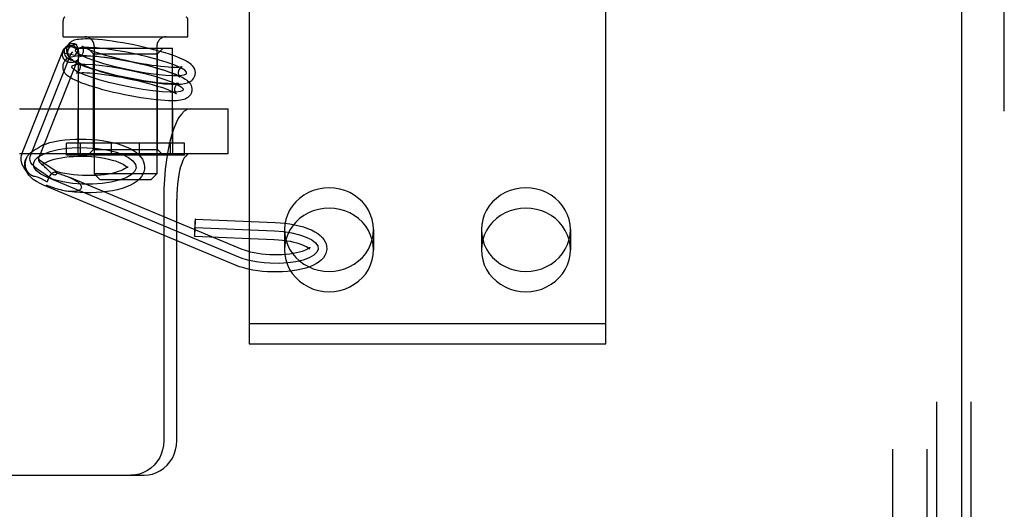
# Model space of a CAD drawing. Header units: inches. Extents: x 0 to 189, y 0 to 122.
# Tile 13 of 30: x 61.862 to 63.588, y 62.868 to 63.727. Entities that reach past the tile are written whole.
import ezdxf

# ---------------------------------------------------------------- set-up
doc = ezdxf.new("R2010")
doc.units = ezdxf.units.IN
doc.header["$LTSCALE"] = 10.388889
doc.header["$MEASUREMENT"] = 0
doc.linetypes.add('HIDDEN', pattern=[0.2, 0.1, -0.1])
doc.layers.add('DEFAULT_2', color=8, linetype='HIDDEN')
doc.layers.add('RIGHT_OR_MAIN_DOOR_ASSEMBLY', color=7, linetype='CONTINUOUS')

msp = doc.modelspace()

# ---------------------------------------------------------------- linework, layer by layer
at = {"layer": 'DEFAULT_2', "color": 8, "linetype": 'HIDDEN'}
for p, q in [((63.4699, 62.0176), (63.4699, 65.0856)), ((63.5299, 62.0176), (63.5299, 65.0856)), ((63.3919, 65.0516), (63.3919, 62.0516)), ((63.4519, 65.0516), (63.4519, 62.0516)), ((62.2644, 64.0982), (62.2644, 63.1585)), ((62.8894, 63.1585), (62.8894, 64.0982)), ((61.9382, 63.6966), (61.9382, 63.7246)), ((62.1572, 63.6966), (62.1572, 63.7246)), ((61.9382, 63.6966), (62.1572, 63.6966)), ((61.9409, 63.6762), (61.9446, 63.6802)), ((61.9927, 63.6801), (61.9927, 63.4566)), ((62.1027, 63.6801), (62.1027, 63.4566)), ((61.8668, 63.4924), (61.9379, 63.6715)), ((61.8807, 63.4869), (61.9518, 63.666)), ((61.9372, 63.6692), (61.9597, 63.6642)), ((61.9518, 63.666), (61.9556, 63.67)), ((61.9652, 63.5101), (61.9652, 63.6766)), ((61.9652, 63.6766), (62.1302, 63.6766)), ((61.9917, 63.6666), (61.9817, 63.6766)), ((61.9917, 63.4991), (61.9917, 63.6666)), ((61.9917, 63.6666), (62.1037, 63.6666)), ((62.1037, 63.6666), (62.1137, 63.6766)), ((62.1037, 63.4991), (62.1037, 63.6666)), ((62.1302, 63.5101), (62.1302, 63.6766)), ((61.8967, 63.4865), (61.9643, 63.6569)), ((61.862, 63.5701), (62.2278, 63.5701)), ((61.9647, 63.4921), (61.9647, 63.5701)), ((62.1307, 63.4921), (62.1307, 63.5701)), ((62.2278, 63.4921), (62.2278, 63.5701)), ((61.9445, 63.4891), (61.9445, 63.5101)), ((62.151, 63.5101), (61.9445, 63.5101)), ((61.9688, 63.4891), (61.9688, 63.5101)), ((62.0234, 63.4891), (62.0234, 63.5101)), ((62.072, 63.4891), (62.072, 63.5101)), ((62.1267, 63.4891), (62.1267, 63.5101)), ((62.151, 63.4891), (62.151, 63.5101)), ((61.862, 63.4921), (62.2278, 63.4921)), ((61.8899, 63.4988), (61.888, 63.4976)), ((61.8926, 63.5004), (61.8899, 63.4988)), ((61.8944, 63.5015), (61.8926, 63.5004)), ((61.8962, 63.5026), (61.8944, 63.5015)), ((61.8969, 63.487), (61.8989, 63.4921)), ((61.9027, 63.5016), (61.9032, 63.5031)), ((62.151, 63.4891), (61.9445, 63.4891)), ((61.9917, 63.4991), (61.9817, 63.4891)), ((61.9917, 63.4991), (62.1037, 63.4991)), ((62.1037, 63.4991), (62.1137, 63.4891)), ((61.8952, 63.4831), (61.8949, 63.4822)), ((61.8952, 63.4831), (61.8959, 63.4847)), ((61.8959, 63.4847), (61.8967, 63.4865)), ((61.9263, 63.4604), (61.9008, 63.4776)), ((61.9012, 63.4721), (61.901, 63.4714)), ((61.9012, 63.4725), (61.9012, 63.4721)), ((61.9022, 63.4721), (61.9037, 63.4708)), ((61.9216, 63.4454), (61.8924, 63.4652)), ((61.914, 63.4608), (61.9103, 63.4645)), ((61.9258, 63.4606), (61.9262, 63.4604)), ((62.1027, 63.4566), (61.9927, 63.4566)), ((62.0027, 63.4466), (61.9927, 63.4566)), ((62.0512, 63.4684), (62.0514, 63.4691)), ((62.0512, 63.468), (62.0512, 63.4684)), ((62.0812, 63.4672), (62.081, 63.4645)), ((62.0927, 63.4466), (62.1027, 63.4566)), ((61.8987, 63.4486), (61.9105, 63.4421)), ((62.2405, 63.2963), (61.9039, 63.4365)), ((62.2463, 63.3102), (61.9097, 63.4504)), ((62.2521, 63.324), (61.95, 63.4499)), ((62.0027, 63.4466), (62.0927, 63.4466)), ((62.1147, 63.4121), (62.1147, 62.9881)), ((62.1375, 62.9881), (62.1375, 63.4121)), ((62.17, 63.3771), (62.3098, 63.3712)), ((62.1693, 63.3621), (62.3091, 63.3562)), ((62.3264, 63.3585), (62.3264, 63.323)), ((62.4824, 63.3585), (62.4824, 63.323)), ((62.6714, 63.3585), (62.6714, 63.323)), ((62.8274, 63.3585), (62.8274, 63.323)), ((62.1687, 63.3471), (62.3085, 63.3412)), ((62.2644, 63.1941), (62.8894, 63.1941)), ((62.2644, 63.1585), (62.8894, 63.1585)), ((61.4949, 62.9281), (62.0801, 62.9281))]:
    msp.add_line(p, q, dxfattribs=at)
for points in [[(61.9379, 63.6715), (61.9384, 63.6728), (61.9395, 63.6743), (61.9408, 63.6758), (61.9423, 63.677), (61.944, 63.678), (61.9459, 63.6787), (61.9479, 63.6792), (61.95, 63.6794), (61.9521, 63.6793), (61.9542, 63.679), (61.9562, 63.6783), (61.9582, 63.6775), (61.9601, 63.6764), (61.9617, 63.6751), (61.9632, 63.6736), (61.9644, 63.6719), (61.9654, 63.6701)], [(61.956, 63.6551), (61.9537, 63.6552), (61.9515, 63.6557), (61.9494, 63.6565), (61.9475, 63.6576), (61.9457, 63.6589), (61.9441, 63.6606), (61.9428, 63.6624), (61.9418, 63.6644), (61.9411, 63.6665), (61.9407, 63.6687), (61.9407, 63.671), (61.941, 63.6732), (61.9416, 63.6753), (61.9425, 63.6773), (61.9437, 63.6792), (61.9446, 63.6802)], [(61.9653, 63.6722), (61.9641, 63.6742), (61.9626, 63.676), (61.9609, 63.6776), (61.959, 63.6789), (61.9569, 63.6799), (61.9546, 63.6805), (61.9523, 63.6808), (61.95, 63.6808), (61.9477, 63.6803), (61.9456, 63.6796), (61.9435, 63.6785), (61.9417, 63.6771), (61.9409, 63.6763)], [(62.072, 63.6801), (62.0624, 63.6822), (62.0528, 63.6841), (62.0432, 63.6858), (62.0338, 63.6874), (62.0245, 63.6889), (62.0156, 63.6901), (62.0071, 63.6911), (61.9993, 63.6918), (61.9925, 63.6924), (61.9865, 63.6927), (61.9813, 63.6928), (61.9767, 63.6928), (61.9727, 63.6927), (61.9691, 63.6925), (61.9659, 63.6921), (61.9631, 63.6917), (61.9604, 63.6911), (61.9579, 63.6904), (61.9556, 63.6894), (61.9533, 63.6883), (61.9511, 63.6868), (61.9491, 63.685), (61.9474, 63.6829), (61.946, 63.6806), (61.9449, 63.6779), (61.9445, 63.6764)], [(61.9446, 63.6802), (61.9452, 63.6808), (61.9469, 63.6822), (61.9488, 63.6833), (61.9509, 63.6842), (61.9531, 63.6847), (61.9553, 63.6848), (61.9575, 63.6847), (61.9597, 63.6842), (61.9618, 63.6834)], [(61.9469, 63.6719), (61.9474, 63.6737), (61.9482, 63.6755), (61.9492, 63.6772), (61.9505, 63.6787), (61.952, 63.6801), (61.9537, 63.6812), (61.9555, 63.6821), (61.9575, 63.6828), (61.9596, 63.6832), (61.9618, 63.6834)], [(62.0688, 63.6655), (62.0497, 63.6694), (62.0308, 63.6727), (62.013, 63.6753), (61.9966, 63.677), (61.9828, 63.6778), (61.9718, 63.6776), (61.9641, 63.6766), (61.9599, 63.6745), (61.9594, 63.6717), (61.9628, 63.6682), (61.9697, 63.6641), (61.9801, 63.6595), (61.9934, 63.6548), (62.009, 63.6499), (62.0265, 63.6452), (62.0455, 63.6408)], [(61.9625, 63.6812), (61.9622, 63.682), (61.962, 63.6827), (61.9618, 63.6834)], [(61.9653, 63.6722), (61.965, 63.6734), (61.9647, 63.6745), (61.9644, 63.6756), (61.9641, 63.6767), (61.9637, 63.6777), (61.9634, 63.6786), (61.9625, 63.6812)], [(61.9716, 63.6803), (61.9715, 63.6804), (61.9714, 63.6805), (61.9718, 63.6802), (61.9726, 63.6797), (61.9738, 63.6789), (61.9756, 63.6779), (61.9779, 63.6768), (61.9808, 63.6755), (61.9843, 63.674), (61.9886, 63.6723), (61.9938, 63.6705), (61.9997, 63.6684), (62.0066, 63.6663), (62.0143, 63.664), (62.0224, 63.6618), (62.0309, 63.6596), (62.0397, 63.6575), (62.0487, 63.6554)], [(61.9739, 63.6703), (61.974, 63.6712), (61.9741, 63.6737), (61.9738, 63.6759), (61.9732, 63.6778), (61.9725, 63.6791), (61.9719, 63.68), (61.9716, 63.6803)], [(62.1698, 63.6299), (62.17, 63.6311), (62.1701, 63.6341), (62.1697, 63.637), (62.1689, 63.6399), (62.1676, 63.6425), (62.1659, 63.6449), (62.1641, 63.647), (62.162, 63.6489), (62.1597, 63.6506), (62.1572, 63.6523), (62.1543, 63.654), (62.151, 63.6557), (62.1472, 63.6575), (62.1428, 63.6594), (62.1377, 63.6614), (62.1317, 63.6636), (62.1249, 63.666), (62.1171, 63.6684), (62.1087, 63.6709), (62.0999, 63.6734), (62.0908, 63.6757), (62.0815, 63.678), (62.072, 63.6801)], [(61.9491, 63.6518), (61.9472, 63.6523), (61.9454, 63.6531), (61.9437, 63.6541), (61.9422, 63.6553), (61.9408, 63.6567), (61.9396, 63.6582), (61.9386, 63.6599), (61.9378, 63.6617), (61.9373, 63.6635), (61.937, 63.6654), (61.937, 63.6673), (61.9372, 63.6692)], [(61.9409, 63.6763), (61.9401, 63.6754), (61.9388, 63.6735), (61.9379, 63.6714), (61.9372, 63.6692)], [(61.9372, 63.6692), (61.9377, 63.671), (61.9379, 63.6715)], [(61.9385, 63.6473), (61.9387, 63.648), (61.9396, 63.6507), (61.941, 63.6533), (61.9429, 63.6557), (61.9451, 63.6577), (61.9475, 63.6593), (61.95, 63.6606), (61.9526, 63.6615), (61.9554, 63.6623), (61.9583, 63.6628), (61.9616, 63.6633), (61.9652, 63.6636), (61.9693, 63.6637), (61.974, 63.6638), (61.9794, 63.6637), (61.9856, 63.6633), (61.9926, 63.6628), (62.0007, 63.662), (62.0094, 63.661), (62.0183, 63.6598), (62.0276, 63.6584), (62.0371, 63.6568), (62.0467, 63.655), (62.0564, 63.6531), (62.066, 63.6511)], [(61.9445, 63.6764), (61.9443, 63.6751), (61.9442, 63.6722), (61.9446, 63.6692), (61.9454, 63.6664), (61.9467, 63.6637), (61.9483, 63.6614), (61.9502, 63.6593), (61.9522, 63.6575)], [(61.9522, 63.6575), (61.9507, 63.6588), (61.9494, 63.6604), (61.9483, 63.6622), (61.9475, 63.664), (61.947, 63.6659), (61.9467, 63.6679), (61.9466, 63.6699), (61.9469, 63.6719)], [(61.9653, 63.6722), (61.9644, 63.6716), (61.9637, 63.671), (61.9629, 63.6703), (61.9623, 63.6695), (61.9617, 63.6687), (61.9611, 63.6679), (61.9607, 63.667), (61.9603, 63.6661), (61.96, 63.6652), (61.9597, 63.6642)], [(61.9597, 63.6642), (61.9606, 63.6658), (61.9619, 63.6673), (61.9635, 63.6688), (61.9654, 63.6701)], [(61.9652, 63.6618), (61.9652, 63.6611), (61.9651, 63.6604), (61.965, 63.6597), (61.9649, 63.659)], [(61.9653, 63.6675), (61.9653, 63.6648), (61.9653, 63.6641), (61.9653, 63.6633), (61.9653, 63.6626), (61.9652, 63.6618)], [(61.9654, 63.6701), (61.9654, 63.6695), (61.9654, 63.6688), (61.9653, 63.6682), (61.9653, 63.6675)], [(61.9682, 63.6621), (61.9678, 63.662), (61.9676, 63.662), (61.9678, 63.6621), (61.9684, 63.6624), (61.9693, 63.6629), (61.9703, 63.6638), (61.9714, 63.665), (61.9726, 63.6667), (61.9735, 63.6688), (61.9739, 63.6703)], [(62.0655, 63.6508), (62.0564, 63.6528), (62.0473, 63.6546), (62.0382, 63.6563), (62.0293, 63.6578), (62.0206, 63.6591), (62.0123, 63.6602), (62.0047, 63.6611), (61.9979, 63.6618), (61.9919, 63.6623), (61.9868, 63.6626), (61.9824, 63.6628), (61.9787, 63.6628), (61.9756, 63.6628), (61.9731, 63.6627), (61.971, 63.6625), (61.9695, 63.6623), (61.9684, 63.6622), (61.9682, 63.6621)], [(62.0455, 63.6408), (62.0646, 63.6368), (62.0835, 63.6335), (62.1013, 63.631), (62.1177, 63.6292), (62.1315, 63.6285), (62.1425, 63.6286), (62.1502, 63.6297), (62.1544, 63.6317), (62.1548, 63.6345), (62.1515, 63.638), (62.1446, 63.6421), (62.1342, 63.6467), (62.1209, 63.6515), (62.1053, 63.6563), (62.0878, 63.661), (62.0688, 63.6655)], [(62.0363, 63.597), (62.0268, 63.5992), (62.0174, 63.6015), (62.0082, 63.6038), (61.9995, 63.6063), (61.9912, 63.6087), (61.9836, 63.6111), (61.9771, 63.6133), (61.9714, 63.6154), (61.9665, 63.6174), (61.9622, 63.6192), (61.9585, 63.6209), (61.9552, 63.6225), (61.9524, 63.6241), (61.9499, 63.6256), (61.9477, 63.6272), (61.9457, 63.6288), (61.9438, 63.6306), (61.9422, 63.6325), (61.9407, 63.6346), (61.9395, 63.637), (61.9387, 63.6395), (61.9382, 63.6423), (61.9382, 63.6451), (61.9385, 63.6473)], [(61.9611, 63.6543), (61.9598, 63.6534), (61.9585, 63.6527), (61.957, 63.6521), (61.9555, 63.6517), (61.9539, 63.6515), (61.9523, 63.6514), (61.9507, 63.6515), (61.9491, 63.6518)], [(61.956, 63.6551), (61.954, 63.6561), (61.9522, 63.6575)], [(62.0395, 63.6117), (62.0208, 63.6161), (62.0033, 63.6208), (61.9876, 63.6256), (61.9741, 63.6304), (61.9638, 63.635), (61.9569, 63.6391), (61.9535, 63.6426), (61.9539, 63.6455), (61.958, 63.6475), (61.9656, 63.6486), (61.9765, 63.6487), (61.9906, 63.6479), (62.0067, 63.6462), (62.0245, 63.6437), (62.0433, 63.6404), (62.0628, 63.6364)], [(61.956, 63.6551), (61.9562, 63.6547), (61.9565, 63.6544), (61.9568, 63.6541), (61.957, 63.654)], [(61.957, 63.654), (61.9572, 63.6539), (61.9576, 63.6537), (61.958, 63.6536), (61.9585, 63.6535), (61.959, 63.6535), (61.9595, 63.6536), (61.96, 63.6537), (61.9606, 63.654), (61.9611, 63.6543)], [(61.957, 63.654), (61.9599, 63.6523), (61.9632, 63.6506), (61.967, 63.6488), (61.9714, 63.6468), (61.9766, 63.6448), (61.9825, 63.6426), (61.9894, 63.6403), (61.9972, 63.6378), (62.0056, 63.6353), (62.0144, 63.6329), (62.0235, 63.6305), (62.0328, 63.6283), (62.0423, 63.6261)], [(61.9643, 63.6569), (61.9642, 63.6565), (61.9639, 63.6559), (61.9635, 63.6554), (61.9631, 63.655), (61.9627, 63.6547), (61.9622, 63.6545), (61.9617, 63.6543), (61.9611, 63.6543)], [(61.9649, 63.659), (61.9647, 63.6581), (61.9645, 63.6573), (61.9643, 63.6569)], [(62.0427, 63.6263), (62.0337, 63.6284), (62.0248, 63.6305), (62.0162, 63.6328), (62.0081, 63.635), (62.0007, 63.6372), (61.994, 63.6393), (61.9883, 63.6412), (61.9834, 63.643), (61.9792, 63.6446), (61.9757, 63.646), (61.9728, 63.6473), (61.9704, 63.6484), (61.9686, 63.6494), (61.9672, 63.6502), (61.9662, 63.6508), (61.9656, 63.6512), (61.9654, 63.6514), (61.9654, 63.6514)], [(61.9654, 63.6514), (61.9655, 63.6513), (61.9659, 63.6508), (61.9665, 63.65), (61.9671, 63.6489), (61.9677, 63.6473), (61.9681, 63.6454), (61.9681, 63.6432), (61.9679, 63.6412)], [(62.0487, 63.6554), (62.0579, 63.6535), (62.067, 63.6516), (62.0761, 63.65), (62.085, 63.6485), (62.0937, 63.6471), (62.102, 63.646), (62.1096, 63.6451), (62.1164, 63.6444), (62.1223, 63.6439), (62.1275, 63.6436), (62.1318, 63.6435), (62.1356, 63.6434), (62.1387, 63.6434), (62.1412, 63.6436), (62.1433, 63.6437), (62.1448, 63.6439), (62.1459, 63.6441), (62.1461, 63.6441)], [(62.1427, 63.626), (62.1428, 63.6259), (62.1428, 63.6258), (62.1425, 63.6261), (62.1417, 63.6266), (62.1405, 63.6273), (62.1387, 63.6283), (62.1364, 63.6295), (62.1335, 63.6308), (62.1299, 63.6323), (62.1256, 63.6339), (62.1205, 63.6358), (62.1146, 63.6378), (62.1076, 63.64), (62.1, 63.6422), (62.0919, 63.6445), (62.0834, 63.6467), (62.0746, 63.6488), (62.0655, 63.6508)], [(62.066, 63.6511), (62.0755, 63.6489), (62.0849, 63.6466), (62.094, 63.6443), (62.1028, 63.6418), (62.1111, 63.6394), (62.1187, 63.637), (62.1252, 63.6348), (62.1309, 63.6327), (62.1358, 63.6308), (62.1401, 63.6289), (62.1438, 63.6272), (62.147, 63.6256), (62.1499, 63.624), (62.1524, 63.6225), (62.1546, 63.6209), (62.1566, 63.6193), (62.1584, 63.6175), (62.1601, 63.6156), (62.1615, 63.6135), (62.1627, 63.6111), (62.1636, 63.6086), (62.164, 63.6058), (62.1641, 63.603), (62.1638, 63.6008)], [(62.1461, 63.6441), (62.1465, 63.6442), (62.1467, 63.6443), (62.1465, 63.6442), (62.1459, 63.6439), (62.145, 63.6433), (62.144, 63.6425), (62.1428, 63.6412), (62.1417, 63.6395), (62.1408, 63.6375), (62.1404, 63.6359)], [(61.9618, 63.633), (61.9618, 63.633), (61.9616, 63.6329), (61.9619, 63.633), (61.9628, 63.6332), (61.9642, 63.6334), (61.9661, 63.6336), (61.9685, 63.6337), (61.9716, 63.6338), (61.9754, 63.6338), (61.9798, 63.6336), (61.9851, 63.6333), (61.9912, 63.6328), (61.9983, 63.6321), (62.0061, 63.6312), (62.0144, 63.6301), (62.0231, 63.6287), (62.0321, 63.6272), (62.0412, 63.6256), (62.0504, 63.6237), (62.0595, 63.6218)], [(61.9679, 63.6412), (61.9678, 63.6407), (61.9669, 63.6384), (61.9658, 63.6364), (61.9645, 63.6349), (61.9633, 63.6339), (61.9623, 63.6332), (61.9618, 63.633)], [(62.0628, 63.6364), (62.0814, 63.632), (62.099, 63.6273), (62.1147, 63.6225), (62.1282, 63.6177), (62.1384, 63.6132), (62.1454, 63.609), (62.1488, 63.6055), (62.1484, 63.6027), (62.1443, 63.6007), (62.1367, 63.5996), (62.1257, 63.5994), (62.1117, 63.6002), (62.0956, 63.6019), (62.0778, 63.6044), (62.059, 63.6077), (62.0395, 63.6117)], [(62.0423, 63.6261), (62.0519, 63.6241), (62.0615, 63.6222), (62.0711, 63.6204), (62.0805, 63.6188), (62.0898, 63.6174), (62.0987, 63.6162), (62.1072, 63.6152), (62.115, 63.6144), (62.1218, 63.6139), (62.1278, 63.6136), (62.133, 63.6134), (62.1376, 63.6134), (62.1416, 63.6135), (62.1452, 63.6138), (62.1483, 63.6141), (62.1512, 63.6146), (62.1539, 63.6151), (62.1563, 63.6159), (62.1587, 63.6168), (62.161, 63.618), (62.1632, 63.6195), (62.1651, 63.6212), (62.1669, 63.6233), (62.1683, 63.6257), (62.1694, 63.6283), (62.1698, 63.6299)], [(62.1404, 63.6151), (62.1405, 63.6152), (62.1407, 63.6152), (62.1403, 63.6151), (62.1395, 63.6149), (62.1381, 63.6147), (62.1362, 63.6146), (62.1337, 63.6144), (62.1307, 63.6143), (62.1269, 63.6144), (62.1224, 63.6145), (62.1172, 63.6148), (62.111, 63.6153), (62.104, 63.616), (62.0961, 63.6169), (62.0879, 63.618), (62.0792, 63.6194), (62.0702, 63.6209), (62.0611, 63.6226), (62.0519, 63.6244), (62.0427, 63.6263)], [(62.1404, 63.6359), (62.1402, 63.635), (62.1401, 63.6326), (62.1405, 63.6303), (62.1411, 63.6285), (62.1418, 63.6272), (62.1424, 63.6263), (62.1427, 63.626)], [(62.0595, 63.6218), (62.0686, 63.6197), (62.0775, 63.6176), (62.0861, 63.6153), (62.0942, 63.6131), (62.1016, 63.6109), (62.1083, 63.6088), (62.114, 63.6069), (62.1189, 63.6051), (62.1231, 63.6035), (62.1266, 63.6021), (62.1295, 63.6008), (62.1318, 63.5997), (62.1337, 63.5987), (62.1351, 63.5979), (62.1361, 63.5973), (62.1366, 63.5969), (62.1369, 63.5967), (62.1369, 63.5967)], [(62.1344, 63.6069), (62.1345, 63.6074), (62.1353, 63.6097), (62.1365, 63.6117), (62.1378, 63.6132), (62.139, 63.6143), (62.1399, 63.6149), (62.1404, 63.6151)], [(62.1638, 63.6008), (62.1636, 63.6001), (62.1627, 63.5974), (62.1613, 63.5948), (62.1594, 63.5924), (62.1572, 63.5904), (62.1548, 63.5888), (62.1523, 63.5875), (62.1497, 63.5866), (62.1469, 63.5858), (62.144, 63.5853), (62.1407, 63.5849), (62.1371, 63.5845), (62.133, 63.5844), (62.1283, 63.5843), (62.1229, 63.5845), (62.1167, 63.5848), (62.1096, 63.5853), (62.1016, 63.5861), (62.0929, 63.5871), (62.0839, 63.5883), (62.0747, 63.5897), (62.0652, 63.5913), (62.0556, 63.5931), (62.0459, 63.595), (62.0363, 63.597)], [(62.1369, 63.5967), (62.1367, 63.5968), (62.1364, 63.5973), (62.1358, 63.5981), (62.1352, 63.5992), (62.1346, 63.6008), (62.1342, 63.6027), (62.1341, 63.6049), (62.1344, 63.6069)], [(62.1609, 63.5701), (62.1557, 63.5691), (62.1506, 63.5661), (62.1456, 63.5612), (62.1408, 63.5545), (62.1363, 63.5459), (62.1321, 63.5356), (62.1282, 63.5238), (62.1248, 63.5106), (62.1218, 63.4962), (62.1193, 63.4807), (62.1173, 63.4643), (62.1158, 63.4473), (62.115, 63.4299), (62.1147, 63.4121)], [(61.9016, 63.5061), (61.8994, 63.5046), (61.8986, 63.5041), (61.8978, 63.5036), (61.897, 63.5031), (61.8962, 63.5026)], [(61.9039, 63.5074), (61.9037, 63.5073), (61.9033, 63.5071), (61.9028, 63.5068), (61.9022, 63.5065), (61.9016, 63.5061)], [(61.9032, 63.5031), (61.9035, 63.5038), (61.9037, 63.5044), (61.904, 63.505), (61.9041, 63.5055), (61.9043, 63.506), (61.9044, 63.5064), (61.9045, 63.5067), (61.9045, 63.507), (61.9045, 63.5072), (61.9045, 63.5074), (61.9044, 63.5075), (61.9042, 63.5075), (61.904, 63.5074), (61.9039, 63.5074)], [(61.9039, 63.5074), (61.9074, 63.5086), (61.9153, 63.511), (61.9236, 63.513), (61.9323, 63.5146), (61.9413, 63.5158), (61.9504, 63.5167), (61.9598, 63.5172), (61.9693, 63.5174), (61.9788, 63.5173), (61.9883, 63.5168), (61.9978, 63.5159), (62.007, 63.5148), (62.0161, 63.5133), (62.0248, 63.5115), (62.0332, 63.5093), (62.0413, 63.5067), (62.0489, 63.5038), (62.0558, 63.5006), (62.0619, 63.4971), (62.067, 63.4935), (62.0713, 63.4898), (62.0747, 63.4858), (62.0774, 63.4818), (62.0794, 63.4776), (62.0806, 63.4733), (62.0812, 63.4689), (62.0812, 63.4672)], [(61.8801, 63.4556), (61.879, 63.4565), (61.8749, 63.4604), (61.8714, 63.4644), (61.8687, 63.4686), (61.8668, 63.4727), (61.8656, 63.4768), (61.865, 63.4808), (61.865, 63.4848), (61.8656, 63.4887), (61.8668, 63.4924)], [(61.888, 63.4976), (61.887, 63.497), (61.886, 63.4964), (61.8851, 63.4958), (61.8841, 63.4951), (61.8831, 63.4944), (61.8821, 63.4937), (61.8812, 63.493), (61.8802, 63.4922), (61.8792, 63.4913), (61.8783, 63.4904), (61.8774, 63.4894), (61.8765, 63.4884), (61.8757, 63.4872), (61.8748, 63.4859), (61.8741, 63.4845), (61.8734, 63.483)], [(61.8863, 63.4741), (61.8889, 63.4802), (61.8947, 63.4859), (61.9037, 63.4911), (61.9156, 63.4955), (61.9297, 63.4989), (61.9455, 63.5012), (61.9626, 63.5023), (61.9804, 63.5022), (61.9978, 63.5009), (62.0143, 63.4983), (62.0294, 63.4948), (62.0427, 63.4902), (62.0532, 63.4849), (62.0608, 63.4791), (62.0651, 63.4729), (62.0661, 63.4665)], [(61.9003, 63.4957), (61.9007, 63.4968), (61.9016, 63.4989)], [(62.1609, 63.4921), (62.1582, 63.4916), (62.1557, 63.4901), (62.1532, 63.4876), (62.1507, 63.4842), (62.1484, 63.4798), (62.1463, 63.4746), (62.1443, 63.4687), (62.1426, 63.462), (62.1411, 63.4547), (62.1398, 63.4468), (62.1388, 63.4385), (62.1381, 63.4299), (62.1376, 63.4211), (62.1375, 63.4121)], [(61.8713, 63.4734), (61.8714, 63.475), (61.8721, 63.4794), (61.8734, 63.483)], [(61.9039, 63.4366), (61.898, 63.4392), (61.8915, 63.4428), (61.8861, 63.4465), (61.8816, 63.4503), (61.878, 63.4543), (61.8752, 63.4585), (61.8731, 63.4628), (61.8718, 63.4671), (61.8713, 63.4716), (61.8713, 63.4734)], [(61.8717, 63.4771), (61.8716, 63.4754), (61.8715, 63.4737), (61.8716, 63.4721), (61.8718, 63.4704), (61.8721, 63.4688), (61.8725, 63.4672)], [(61.8734, 63.483), (61.8727, 63.4812), (61.8722, 63.4792), (61.8717, 63.4771)], [(61.8924, 63.4652), (61.8879, 63.4686), (61.8844, 63.4722), (61.8818, 63.4759), (61.8803, 63.4797), (61.8799, 63.4834), (61.8807, 63.4869)], [(62.0661, 63.4665), (62.0636, 63.4604), (62.0577, 63.4546), (62.0487, 63.4495), (62.0368, 63.445), (62.0227, 63.4417), (62.0069, 63.4394), (61.9899, 63.4383), (61.972, 63.4384), (61.9546, 63.4397), (61.9381, 63.4422), (61.923, 63.4458), (61.9097, 63.4504), (61.8992, 63.4557), (61.8916, 63.4615), (61.8873, 63.4677), (61.8863, 63.4741)], [(61.895, 63.483), (61.8949, 63.4834), (61.8949, 63.4833), (61.8949, 63.4828), (61.8949, 63.4822)], [(61.8949, 63.4822), (61.8949, 63.482), (61.8949, 63.4808), (61.8953, 63.4796), (61.896, 63.4783), (61.8969, 63.4771), (61.898, 63.4759), (61.8993, 63.4746), (61.9007, 63.4734), (61.9022, 63.4721)], [(61.9008, 63.4776), (61.8989, 63.479), (61.8973, 63.4803), (61.8962, 63.4815), (61.8954, 63.4824), (61.895, 63.483)], [(61.901, 63.4714), (61.9011, 63.4715), (61.9015, 63.472), (61.9024, 63.4729), (61.904, 63.4741), (61.9062, 63.4756), (61.9092, 63.4771), (61.9129, 63.4787), (61.9174, 63.4804), (61.9225, 63.4819), (61.9283, 63.4833), (61.9347, 63.4846), (61.9415, 63.4856), (61.9488, 63.4865), (61.9564, 63.487), (61.9643, 63.4874), (61.9723, 63.4874), (61.9803, 63.4872), (61.9883, 63.4867), (61.9961, 63.4859), (62.0038, 63.4849), (62.011, 63.4837), (62.0179, 63.4823), (62.0243, 63.4806), (62.03, 63.4789), (62.0352, 63.477), (62.0396, 63.4752), (62.0433, 63.4733), (62.0462, 63.4716), (62.0484, 63.47), (62.05, 63.4687), (62.0509, 63.4677), (62.051, 63.4675)], [(61.9014, 63.4731), (61.9011, 63.4735), (61.9011, 63.4735), (61.9012, 63.473), (61.9012, 63.4725)], [(61.9033, 63.4712), (61.9024, 63.4719), (61.9015, 63.4729), (61.9014, 63.4731)], [(61.9103, 63.4645), (61.909, 63.4658), (61.9077, 63.4671), (61.9064, 63.4684), (61.9051, 63.4696), (61.9037, 63.4708)], [(61.8725, 63.4672), (61.873, 63.4657), (61.8736, 63.4642), (61.8743, 63.4628), (61.8751, 63.4614), (61.876, 63.46), (61.877, 63.4587), (61.8782, 63.4573), (61.8795, 63.4561), (61.8801, 63.4556)], [(61.8801, 63.4556), (61.881, 63.455), (61.8827, 63.454)], [(61.8827, 63.454), (61.8846, 63.4532), (61.8866, 63.4525), (61.8887, 63.452), (61.8907, 63.4514), (61.8928, 63.4509), (61.8948, 63.4503), (61.8968, 63.4495), (61.8987, 63.4486)], [(61.9237, 63.4593), (61.9221, 63.4588), (61.9206, 63.4581), (61.9191, 63.4572), (61.9177, 63.456), (61.9163, 63.4547), (61.915, 63.4531), (61.9138, 63.4515), (61.9128, 63.4497), (61.9119, 63.4478), (61.9113, 63.4459), (61.9108, 63.444), (61.9105, 63.4421)], [(61.9262, 63.4604), (61.9264, 63.4603), (61.9268, 63.4597), (61.9271, 63.459), (61.9272, 63.4582), (61.9271, 63.4574), (61.9268, 63.4566), (61.9264, 63.4558), (61.9259, 63.4552), (61.9252, 63.4547), (61.9244, 63.4544), (61.9236, 63.4543), (61.9226, 63.4545), (61.9216, 63.4548), (61.9206, 63.4553), (61.9195, 63.456), (61.9184, 63.4568), (61.9173, 63.4577), (61.9163, 63.4587), (61.9151, 63.4597), (61.914, 63.4608)], [(61.9237, 63.4593), (61.9241, 63.4599), (61.9246, 63.4604), (61.9252, 63.4606), (61.9258, 63.4606)], [(61.9237, 63.4593), (61.9259, 63.4585), (61.9372, 63.4546)], [(62.0514, 63.4691), (62.0514, 63.4691), (62.0509, 63.4686), (62.05, 63.4676), (62.0484, 63.4664), (62.0462, 63.465), (62.0432, 63.4634), (62.0395, 63.4618), (62.035, 63.4602), (62.0299, 63.4587), (62.0241, 63.4572), (62.0177, 63.456), (62.0109, 63.4549), (62.0036, 63.4541), (61.996, 63.4535), (61.9881, 63.4532), (61.9801, 63.4532), (61.9721, 63.4534), (61.9641, 63.4539), (61.9563, 63.4546), (61.9487, 63.4556), (61.9414, 63.4569), (61.9345, 63.4583), (61.9282, 63.4599), (61.9258, 63.4606)], [(61.9372, 63.4546), (61.9395, 63.4538), (61.9417, 63.453), (61.944, 63.4522), (61.9462, 63.4514), (61.9484, 63.4505), (61.95, 63.4498)], [(62.081, 63.4645), (62.08, 63.4601), (62.0782, 63.4558), (62.0756, 63.4515), (62.0722, 63.4474), (62.0679, 63.4436), (62.0627, 63.44), (62.0565, 63.4366), (62.0494, 63.4335), (62.0416, 63.4308), (62.0333, 63.4286), (62.0246, 63.4268), (62.0156, 63.4253), (62.0063, 63.4242), (61.9969, 63.4235), (61.9872, 63.4232), (61.9775, 63.4232), (61.9678, 63.4236), (61.9581, 63.4243), (61.9486, 63.4253), (61.9437, 63.426)], [(62.051, 63.4675), (62.0513, 63.4671), (62.0513, 63.4671), (62.0512, 63.4675), (62.0512, 63.468)], [(61.9437, 63.426), (61.9427, 63.4262), (61.9404, 63.4266), (61.9381, 63.4271), (61.9358, 63.4276), (61.9335, 63.4282), (61.9311, 63.4288), (61.9288, 63.4294), (61.9266, 63.4301), (61.9243, 63.4308), (61.9221, 63.4316), (61.9199, 63.4323), (61.9177, 63.4331), (61.9155, 63.4339), (61.9134, 63.4347), (61.9113, 63.4355), (61.9093, 63.4364)], [(61.9506, 63.4496), (61.9527, 63.4487), (61.9547, 63.4478), (61.9566, 63.4468), (61.9585, 63.4458), (61.9602, 63.4448), (61.9619, 63.4438), (61.9634, 63.4428), (61.9648, 63.4417), (61.9661, 63.4406), (61.9672, 63.4395), (61.9681, 63.4384), (61.9689, 63.4373), (61.9695, 63.4362), (61.9699, 63.4352), (61.9702, 63.4341), (61.9703, 63.4331)], [(61.9703, 63.4331), (61.9701, 63.4321), (61.9698, 63.4311), (61.9693, 63.4302), (61.9686, 63.4294), (61.9678, 63.4286), (61.9668, 63.4279), (61.9656, 63.4273), (61.9643, 63.4267), (61.9628, 63.4263), (61.9612, 63.4259), (61.9594, 63.4256), (61.9576, 63.4254), (61.9557, 63.4252), (61.9537, 63.4252), (61.9516, 63.4253), (61.9494, 63.4254), (61.9472, 63.4256), (61.945, 63.4259)], [(62.4824, 63.3585), (62.4818, 63.3674), (62.4801, 63.3761), (62.4773, 63.3845), (62.4735, 63.3926), (62.4686, 63.4002), (62.4628, 63.4072), (62.4561, 63.4134), (62.4487, 63.4189), (62.4407, 63.4234), (62.4321, 63.4271), (62.4231, 63.4297), (62.4138, 63.4313), (62.4044, 63.4318), (62.395, 63.4313), (62.3857, 63.4297), (62.3767, 63.4271), (62.3682, 63.4234), (62.3601, 63.4189), (62.3527, 63.4134), (62.346, 63.4072), (62.3402, 63.4002), (62.3353, 63.3926), (62.3315, 63.3845), (62.3287, 63.3761), (62.327, 63.3674), (62.3264, 63.3585)], [(62.8274, 63.3585), (62.8268, 63.3674), (62.8251, 63.3761), (62.8223, 63.3845), (62.8185, 63.3926), (62.8136, 63.4002), (62.8078, 63.4072), (62.8011, 63.4134), (62.7937, 63.4189), (62.7857, 63.4234), (62.7771, 63.4271), (62.7681, 63.4297), (62.7588, 63.4313), (62.7494, 63.4318), (62.74, 63.4313), (62.7307, 63.4297), (62.7217, 63.4271), (62.7132, 63.4234), (62.7051, 63.4189), (62.6977, 63.4134), (62.691, 63.4072), (62.6852, 63.4002), (62.6803, 63.3926), (62.6765, 63.3845), (62.6737, 63.3761), (62.672, 63.3674), (62.6714, 63.3585)], [(62.4824, 63.323), (62.4818, 63.3319), (62.4801, 63.3405), (62.4773, 63.349), (62.4735, 63.357), (62.4686, 63.3646), (62.4628, 63.3716), (62.4561, 63.3778), (62.4487, 63.3833), (62.4407, 63.3879), (62.4321, 63.3915), (62.4231, 63.3941), (62.4138, 63.3957), (62.4044, 63.3963), (62.395, 63.3957), (62.3857, 63.3941), (62.3767, 63.3915), (62.3682, 63.3879), (62.3601, 63.3833), (62.3527, 63.3778), (62.346, 63.3716), (62.3402, 63.3646), (62.3353, 63.357), (62.3315, 63.349), (62.3287, 63.3405), (62.327, 63.3319), (62.3264, 63.323)], [(62.8274, 63.323), (62.8268, 63.3319), (62.8251, 63.3405), (62.8223, 63.349), (62.8185, 63.357), (62.8136, 63.3646), (62.8078, 63.3716), (62.8011, 63.3778), (62.7937, 63.3833), (62.7857, 63.3879), (62.7771, 63.3915), (62.7681, 63.3941), (62.7588, 63.3957), (62.7494, 63.3963), (62.74, 63.3957), (62.7307, 63.3941), (62.7217, 63.3915), (62.7132, 63.3879), (62.7051, 63.3833), (62.6977, 63.3778), (62.691, 63.3716), (62.6852, 63.3646), (62.6803, 63.357), (62.6765, 63.349), (62.6737, 63.3405), (62.672, 63.3319), (62.6714, 63.323)], [(62.17, 63.3771), (62.1699, 63.377), (62.1698, 63.3767), (62.1697, 63.3761), (62.1696, 63.3752), (62.1695, 63.374), (62.1694, 63.3726), (62.1693, 63.371), (62.1692, 63.3692), (62.1691, 63.3672), (62.169, 63.3652), (62.1689, 63.3631), (62.1688, 63.3609), (62.1687, 63.3588), (62.1686, 63.3568)], [(62.1687, 63.3471), (62.1687, 63.3472), (62.1688, 63.3475), (62.1689, 63.3481), (62.169, 63.349), (62.1691, 63.3501), (62.1692, 63.3516), (62.1694, 63.3532), (62.1695, 63.355), (62.1696, 63.3569), (62.1697, 63.359), (62.1698, 63.3611), (62.1699, 63.3632), (62.17, 63.3653), (62.17, 63.3674)], [(62.17, 63.3674), (62.1701, 63.3694), (62.1701, 63.3711), (62.1701, 63.3727), (62.1701, 63.3741), (62.1701, 63.3753), (62.1701, 63.3762), (62.1701, 63.3768), (62.17, 63.377), (62.17, 63.3771)], [(62.3098, 63.3712), (62.3185, 63.3707), (62.3271, 63.3698), (62.3356, 63.3687), (62.3438, 63.3672), (62.3518, 63.3654), (62.3594, 63.3632), (62.3668, 63.3608), (62.3735, 63.358), (62.3794, 63.3549), (62.3846, 63.3517), (62.3889, 63.3483), (62.3925, 63.3448), (62.3954, 63.3412), (62.3976, 63.3374), (62.3992, 63.3334), (62.4001, 63.3294), (62.4004, 63.3251)], [(62.1686, 63.3568), (62.1686, 63.3548), (62.1685, 63.353), (62.1685, 63.3514), (62.1685, 63.35), (62.1685, 63.3489), (62.1686, 63.348), (62.1686, 63.3474), (62.1687, 63.3471), (62.1687, 63.3471)], [(62.3091, 63.3562), (62.3246, 63.355), (62.3393, 63.3528), (62.3529, 63.3495), (62.3645, 63.3455), (62.374, 63.3407), (62.3807, 63.3355), (62.3845, 63.33), (62.3853, 63.3244), (62.383, 63.3189), (62.3776, 63.3137), (62.3695, 63.3092), (62.359, 63.3053), (62.3463, 63.3023), (62.3321, 63.3003), (62.3167, 63.2993), (62.3009, 63.2995)], [(62.3264, 63.3585), (62.327, 63.3497), (62.3287, 63.341), (62.3315, 63.3326), (62.3353, 63.3245), (62.3402, 63.3169), (62.346, 63.3099), (62.3527, 63.3037), (62.3601, 63.2982), (62.3682, 63.2937), (62.3767, 63.29), (62.3857, 63.2874), (62.395, 63.2858), (62.4044, 63.2853), (62.4138, 63.2858), (62.4231, 63.2874), (62.4321, 63.29), (62.4407, 63.2937), (62.4487, 63.2982), (62.4561, 63.3037), (62.4628, 63.3099), (62.4686, 63.3169), (62.4735, 63.3245), (62.4773, 63.3326), (62.4801, 63.341), (62.4818, 63.3497), (62.4824, 63.3585)], [(62.6714, 63.3585), (62.672, 63.3497), (62.6737, 63.341), (62.6765, 63.3326), (62.6803, 63.3245), (62.6852, 63.3169), (62.691, 63.3099), (62.6977, 63.3037), (62.7051, 63.2982), (62.7132, 63.2937), (62.7217, 63.29), (62.7307, 63.2874), (62.74, 63.2858), (62.7494, 63.2853), (62.7588, 63.2858), (62.7681, 63.2874), (62.7771, 63.29), (62.7857, 63.2937), (62.7937, 63.2982), (62.8011, 63.3037), (62.8078, 63.3099), (62.8136, 63.3169), (62.8185, 63.3245), (62.8223, 63.3326), (62.8251, 63.341), (62.8268, 63.3497), (62.8274, 63.3585)], [(62.3085, 63.3412), (62.3157, 63.3408), (62.3228, 63.3401), (62.3297, 63.3392), (62.3363, 63.3381), (62.3425, 63.3368), (62.3481, 63.3353), (62.3533, 63.3337), (62.3577, 63.3321), (62.3616, 63.3304), (62.3647, 63.3288), (62.3671, 63.3273), (62.3688, 63.3261), (62.3699, 63.325), (62.3702, 63.3247)], [(62.4004, 63.3251), (62.3999, 63.3211), (62.3988, 63.317), (62.397, 63.313), (62.3944, 63.3092), (62.3912, 63.3056), (62.3873, 63.3022), (62.3825, 63.2991), (62.377, 63.2961), (62.3706, 63.2934), (62.3635, 63.291), (62.3559, 63.289), (62.348, 63.2874), (62.3398, 63.2861), (62.3314, 63.2852), (62.3228, 63.2846), (62.3141, 63.2843), (62.3054, 63.2843), (62.2966, 63.2847), (62.288, 63.2854), (62.2794, 63.2864), (62.271, 63.2877), (62.2629, 63.2894), (62.2551, 63.2913), (62.2476, 63.2936), (62.2405, 63.2963)], [(62.3707, 63.3274), (62.3708, 63.3277), (62.3706, 63.3275), (62.3699, 63.3268), (62.3687, 63.3258), (62.3669, 63.3246), (62.3644, 63.3233), (62.3612, 63.3219), (62.3573, 63.3205), (62.3527, 63.3191), (62.3476, 63.3179), (62.3418, 63.3167), (62.3356, 63.3158), (62.329, 63.3151), (62.3221, 63.3146), (62.315, 63.3143), (62.3078, 63.3143), (62.3005, 63.3145), (62.2933, 63.315), (62.2862, 63.3158), (62.2794, 63.3167), (62.2729, 63.3179), (62.2669, 63.3192), (62.2613, 63.3207), (62.2564, 63.3223), (62.2521, 63.324)], [(62.3264, 63.323), (62.327, 63.3141), (62.3287, 63.3054), (62.3315, 63.297), (62.3353, 63.2889), (62.3402, 63.2813), (62.346, 63.2744), (62.3527, 63.2681), (62.3601, 63.2627), (62.3682, 63.2581), (62.3767, 63.2544), (62.3857, 63.2518), (62.395, 63.2502), (62.4044, 63.2497), (62.4138, 63.2502), (62.4231, 63.2518), (62.4321, 63.2544), (62.4407, 63.2581), (62.4487, 63.2627), (62.4561, 63.2681), (62.4628, 63.2744), (62.4686, 63.2813), (62.4735, 63.2889), (62.4773, 63.297), (62.4801, 63.3054), (62.4818, 63.3141), (62.4824, 63.323)], [(62.3702, 63.3247), (62.3705, 63.3244), (62.3707, 63.3242), (62.3706, 63.3245), (62.3704, 63.3254), (62.3704, 63.326)], [(62.3704, 63.326), (62.3704, 63.3265), (62.3706, 63.3273), (62.3707, 63.3274)], [(62.6714, 63.323), (62.672, 63.3141), (62.6737, 63.3054), (62.6765, 63.297), (62.6803, 63.2889), (62.6852, 63.2813), (62.691, 63.2744), (62.6977, 63.2681), (62.7051, 63.2627), (62.7132, 63.2581), (62.7217, 63.2544), (62.7307, 63.2518), (62.74, 63.2502), (62.7494, 63.2497), (62.7588, 63.2502), (62.7681, 63.2518), (62.7771, 63.2544), (62.7857, 63.2581), (62.7937, 63.2627), (62.8011, 63.2681), (62.8078, 63.2744), (62.8136, 63.2813), (62.8185, 63.2889), (62.8223, 63.297), (62.8251, 63.3054), (62.8268, 63.3141), (62.8274, 63.323)], [(62.3009, 63.2995), (62.2907, 63.3002), (62.2807, 63.3014), (62.2711, 63.303), (62.2621, 63.305), (62.2538, 63.3074), (62.2463, 63.3102)], [(62.1147, 62.9881), (62.1142, 62.9802), (62.1127, 62.9726), (62.1103, 62.9651), (62.107, 62.9581), (62.1028, 62.9516), (62.0979, 62.9457), (62.0922, 62.9405), (62.086, 62.9361), (62.0793, 62.9327), (62.0722, 62.9301), (62.0649, 62.9286), (62.0573, 62.9281)], [(62.0801, 62.9281), (62.0877, 62.9286), (62.095, 62.9301), (62.1021, 62.9327), (62.1088, 62.9361), (62.115, 62.9405), (62.1207, 62.9457), (62.1256, 62.9516), (62.1298, 62.9581), (62.1331, 62.9651), (62.1355, 62.9726), (62.137, 62.9802), (62.1375, 62.9881)]]:
    msp.add_lwpolyline(points, dxfattribs=at)
for centre, radius, start, end in [((61.9482, 63.7246), 0.01, 135.7702, 180), ((62.1472, 63.7246), 0.01, 0, 44.2298), ((61.9762, 63.6801), 0.0165, 0, 90), ((62.1192, 63.6801), 0.0165, 90, 180)]:
    msp.add_arc(centre, radius, start, end, dxfattribs=at)
at = {"layer": 'RIGHT_OR_MAIN_DOOR_ASSEMBLY', "color": 8, "linetype": 'HIDDEN'}
msp.add_line((63.5879, 49.0216), (63.5879, 78.3316), dxfattribs=at)
at = {"layer": 'RIGHT_OR_MAIN_DOOR_ASSEMBLY', "color": 3, "linetype": 'Continuous'}
msp.add_line((63.5129, 78.1766), (63.5129, 49.1766), dxfattribs=at)

doc.saveas('drawing.dxf')
